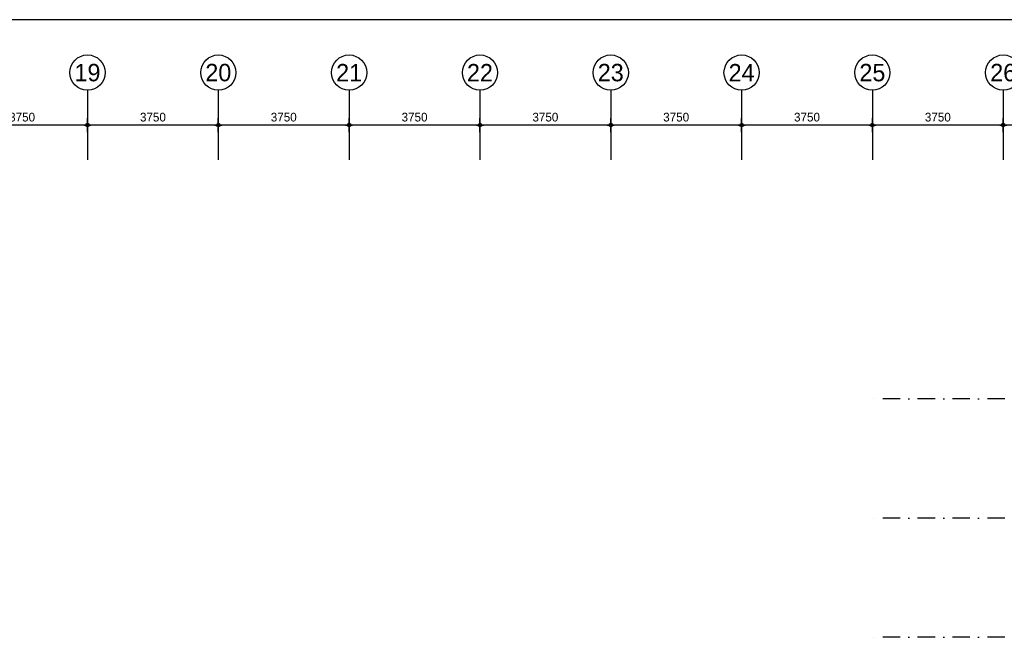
# Model space of a CAD drawing. Extents: x 0 to 140000, y 0 to 84100.
# Tile 86 of 105: x 77743 to 105968, y 65395 to 83100. Entities that reach past the tile are written whole.
import ezdxf
from ezdxf.enums import TextEntityAlignment as Align

# ---------------------------------------------------------------- set-up
doc = ezdxf.new("R2010")
doc.units = 0
doc.header["$LTSCALE"] = 100
doc.header["$MEASUREMENT"] = 0
doc.header["$PDMODE"] = 35
doc.header["$PDSIZE"] = 5
for name, pattern in [('B0201', [50, 31.25, -6.25, 6.25, -6.25]), ('B0403', [37.5, 25, -12.5]), ('DASHDOT', [1, 0.5, -0.25, 0, -0.25])]:
    doc.linetypes.add(name, pattern=pattern)
doc.layers.get('0').update_dxf_attribs({"linetype": 'CONTINUOUS'})
doc.layers.get('DEFPOINTS').update_dxf_attribs({"linetype": 'CONTINUOUS'})
for name, color, linetype in [('AL$7A---_STRAMIEN', 42, 'B0201'), ('AM$1A---_ALGEMEEN', 1, 'CONTINUOUS'), ('AT$1A---_TEKST', 2, 'CONTINUOUS'), ('BL$8A---_HULPLIJNEN', 1, 'CONTINUOUS')]:
    doc.layers.add(name, color=color, linetype=linetype)
doc.styles.add('03_200', font='B-GBP.shx', dxfattribs={"height": 700})
doc.styles.add('B-01', font='b-gbp')
doc.dimstyles.new('1732', dxfattribs={"dimscale": 100, "dimtxt": 2.5, "dimasz": 1, "dimexe": 0.18, "dimexo": 0.0625, "dimgap": 1, "dimtad": 1, "dimdec": 0, "dimzin": 0, "dimtxsty": 'B-01', "dimblk1": 'B-TOD', "dimblk2": 'B-TOD', "dimsah": 1, "dimcen": 1, "dimse1": 1, "dimse2": 1, "dimclrt": 2, "dimazin": 3, "dimtfac": 1, "dimtdec": 1, "dimtmove": 0, "dimatfit": 3, "dimtolj": 1, "dimtzin": 0})

# ---------------------------------------------------------------- blocks, each defined once
blk = doc.blocks.new('B-TOD')
for p, q in [((-1, 0), (1, 0)), ((0, -2), (0, 2))]:
    blk.add_line(p, q)
blk.add_circle((0, 0), 0.5)
blk = doc.blocks.new('*D26')
at = {"color": 0, "linetype": 'BYBLOCK'}
blk.add_line((105837, 80080), (102287, 80080), dxfattribs=at)
at = {"layer": 'DEFPOINTS', "color": 0, "linetype": 'BYBLOCK'}
for p in [(102187, 80080), (102187, 80080), (105937, 80080)]:
    blk.add_point(p, dxfattribs=at)
at = {"color": 0, "linetype": 'BYBLOCK', "xscale": 100, "yscale": 100, "zscale": 100, "rotation": 180}
blk.add_blockref('B-TOD', (102187, 80080), dxfattribs=at)
at = {"color": 0, "linetype": 'BYBLOCK', "xscale": 100, "yscale": 100, "zscale": 100}
blk.add_blockref('B-TOD', (105937, 80080), dxfattribs=at)
at = {"color": 2, "linetype": 'BYBLOCK', "insert": (104062, 80305), "char_height": 250, "attachment_point": 5, "style": 'B-01'}
blk.add_mtext('\\A1;3750', dxfattribs=at)
blk = doc.blocks.new('*D27')
at = {"color": 0, "linetype": 'BYBLOCK'}
blk.add_line((109587, 80080), (106037, 80080), dxfattribs=at)
at = {"layer": 'DEFPOINTS', "color": 0, "linetype": 'BYBLOCK'}
for p in [(105937, 80080), (105937, 80080), (109687, 80080)]:
    blk.add_point(p, dxfattribs=at)
at = {"color": 0, "linetype": 'BYBLOCK', "xscale": 100, "yscale": 100, "zscale": 100, "rotation": 180}
blk.add_blockref('B-TOD', (105937, 80080), dxfattribs=at)
at = {"color": 0, "linetype": 'BYBLOCK', "xscale": 100, "yscale": 100, "zscale": 100}
blk.add_blockref('B-TOD', (109687, 80080), dxfattribs=at)
at = {"color": 2, "linetype": 'BYBLOCK', "insert": (107812, 80305), "char_height": 250, "attachment_point": 5, "style": 'B-01'}
blk.add_mtext('\\A1;3750', dxfattribs=at)
blk = doc.blocks.new('*D30')
at = {"color": 0, "linetype": 'BYBLOCK'}
blk.add_line((98337, 80080), (94787, 80080), dxfattribs=at)
at = {"layer": 'DEFPOINTS', "color": 0, "linetype": 'BYBLOCK'}
for p in [(94687, 80080), (94687, 80080), (98437, 80080)]:
    blk.add_point(p, dxfattribs=at)
at = {"color": 0, "linetype": 'BYBLOCK', "xscale": 100, "yscale": 100, "zscale": 100, "rotation": 180}
blk.add_blockref('B-TOD', (94687, 80080), dxfattribs=at)
at = {"color": 0, "linetype": 'BYBLOCK', "xscale": 100, "yscale": 100, "zscale": 100}
blk.add_blockref('B-TOD', (98437, 80080), dxfattribs=at)
at = {"color": 2, "linetype": 'BYBLOCK', "insert": (96562, 80305), "char_height": 250, "attachment_point": 5, "style": 'B-01'}
blk.add_mtext('\\A1;3750', dxfattribs=at)
blk = doc.blocks.new('*D31')
at = {"color": 0, "linetype": 'BYBLOCK'}
blk.add_line((94587, 80080), (91037, 80080), dxfattribs=at)
at = {"layer": 'DEFPOINTS', "color": 0, "linetype": 'BYBLOCK'}
for p in [(90937, 80080), (90937, 80080), (94687, 80080)]:
    blk.add_point(p, dxfattribs=at)
at = {"color": 0, "linetype": 'BYBLOCK', "xscale": 100, "yscale": 100, "zscale": 100, "rotation": 180}
blk.add_blockref('B-TOD', (90937, 80080), dxfattribs=at)
at = {"color": 0, "linetype": 'BYBLOCK', "xscale": 100, "yscale": 100, "zscale": 100}
blk.add_blockref('B-TOD', (94687, 80080), dxfattribs=at)
at = {"color": 2, "linetype": 'BYBLOCK', "insert": (92812, 80305), "char_height": 250, "attachment_point": 5, "style": 'B-01'}
blk.add_mtext('\\A1;3750', dxfattribs=at)
blk = doc.blocks.new('*D32')
at = {"color": 0, "linetype": 'BYBLOCK'}
blk.add_line((87087, 80080), (83537, 80080), dxfattribs=at)
at = {"layer": 'DEFPOINTS', "color": 0, "linetype": 'BYBLOCK'}
for p in [(83437, 80080), (83437, 80080), (87187, 80080)]:
    blk.add_point(p, dxfattribs=at)
at = {"color": 0, "linetype": 'BYBLOCK', "xscale": 100, "yscale": 100, "zscale": 100, "rotation": 180}
blk.add_blockref('B-TOD', (83437, 80080), dxfattribs=at)
at = {"color": 0, "linetype": 'BYBLOCK', "xscale": 100, "yscale": 100, "zscale": 100}
blk.add_blockref('B-TOD', (87187, 80080), dxfattribs=at)
at = {"color": 2, "linetype": 'BYBLOCK', "insert": (85312, 80305), "char_height": 250, "attachment_point": 5, "style": 'B-01'}
blk.add_mtext('\\A1;3750', dxfattribs=at)
blk = doc.blocks.new('*D33')
at = {"color": 0, "linetype": 'BYBLOCK'}
blk.add_line((79587, 80080), (76037, 80080), dxfattribs=at)
at = {"layer": 'DEFPOINTS', "color": 0, "linetype": 'BYBLOCK'}
for p in [(75937, 80080), (75937, 80080), (79687, 80080)]:
    blk.add_point(p, dxfattribs=at)
at = {"color": 0, "linetype": 'BYBLOCK', "xscale": 100, "yscale": 100, "zscale": 100, "rotation": 180}
blk.add_blockref('B-TOD', (75937, 80080), dxfattribs=at)
at = {"color": 0, "linetype": 'BYBLOCK', "xscale": 100, "yscale": 100, "zscale": 100}
blk.add_blockref('B-TOD', (79687, 80080), dxfattribs=at)
at = {"color": 2, "linetype": 'BYBLOCK', "insert": (77812, 80305), "char_height": 250, "attachment_point": 5, "style": 'B-01'}
blk.add_mtext('\\A1;3750', dxfattribs=at)
blk = doc.blocks.new('*D34')
at = {"color": 0, "linetype": 'BYBLOCK'}
blk.add_line((83337, 80080), (79787, 80080), dxfattribs=at)
at = {"layer": 'DEFPOINTS', "color": 0, "linetype": 'BYBLOCK'}
for p in [(79687, 80080), (79687, 80080), (83437, 80080)]:
    blk.add_point(p, dxfattribs=at)
at = {"color": 0, "linetype": 'BYBLOCK', "xscale": 100, "yscale": 100, "zscale": 100, "rotation": 180}
blk.add_blockref('B-TOD', (79687, 80080), dxfattribs=at)
at = {"color": 0, "linetype": 'BYBLOCK', "xscale": 100, "yscale": 100, "zscale": 100}
blk.add_blockref('B-TOD', (83437, 80080), dxfattribs=at)
at = {"color": 2, "linetype": 'BYBLOCK', "insert": (81562, 80305), "char_height": 250, "attachment_point": 5, "style": 'B-01'}
blk.add_mtext('\\A1;3750', dxfattribs=at)
blk = doc.blocks.new('*D35')
at = {"color": 0, "linetype": 'BYBLOCK'}
blk.add_line((90837, 80080), (87287, 80080), dxfattribs=at)
at = {"layer": 'DEFPOINTS', "color": 0, "linetype": 'BYBLOCK'}
for p in [(87187, 80080), (87187, 80080), (90937, 80080)]:
    blk.add_point(p, dxfattribs=at)
at = {"color": 0, "linetype": 'BYBLOCK', "xscale": 100, "yscale": 100, "zscale": 100, "rotation": 180}
blk.add_blockref('B-TOD', (87187, 80080), dxfattribs=at)
at = {"color": 0, "linetype": 'BYBLOCK', "xscale": 100, "yscale": 100, "zscale": 100}
blk.add_blockref('B-TOD', (90937, 80080), dxfattribs=at)
at = {"color": 2, "linetype": 'BYBLOCK', "insert": (89062, 80305), "char_height": 250, "attachment_point": 5, "style": 'B-01'}
blk.add_mtext('\\A1;3750', dxfattribs=at)
blk = doc.blocks.new('*D36')
at = {"color": 0, "linetype": 'BYBLOCK'}
blk.add_line((102087, 80080), (98537, 80080), dxfattribs=at)
at = {"layer": 'DEFPOINTS', "color": 0, "linetype": 'BYBLOCK'}
for p in [(98437, 80080), (98437, 80080), (102187, 80080)]:
    blk.add_point(p, dxfattribs=at)
at = {"color": 0, "linetype": 'BYBLOCK', "xscale": 100, "yscale": 100, "zscale": 100, "rotation": 180}
blk.add_blockref('B-TOD', (98437, 80080), dxfattribs=at)
at = {"color": 0, "linetype": 'BYBLOCK', "xscale": 100, "yscale": 100, "zscale": 100}
blk.add_blockref('B-TOD', (102187, 80080), dxfattribs=at)
at = {"color": 2, "linetype": 'BYBLOCK', "insert": (100312, 80305), "char_height": 250, "attachment_point": 5, "style": 'B-01'}
blk.add_mtext('\\A1;3750', dxfattribs=at)
blk = doc.blocks.new('BORDER')
at = {"linetype": 'BYBLOCK'}
blk.add_line((1, 1), (0, 1), dxfattribs=at)

msp = doc.modelspace()

# ---------------------------------------------------------------- linework, layer by layer
at = {"layer": 'AL$7A---_STRAMIEN'}
for p, q in [((79686.7, 81079.7), (79686.7, 79079.7)), ((83436.7, 81079.7), (83436.7, 79079.7)), ((87186.7, 81079.7), (87186.7, 79079.7)), ((90936.7, 81079.7), (90936.7, 79079.7)), ((94686.7, 81079.7), (94686.7, 79079.7)), ((98436.7, 81079.7), (98436.7, 79079.7)), ((102186.7, 81079.7), (102186.7, 79079.7)), ((105936.7, 81079.7), (105936.7, 79079.7))]:
    msp.add_line(p, q, dxfattribs=at)
at = {"layer": 'AL$7A---_STRAMIEN', "color": 1, "linetype": 'DASHDOT', "ltscale": 10}
for p, q in [((130984.9, 72234.7), (102195, 72234.7)), ((130984.9, 68814.7), (102063.7, 68814.7)), ((130984.9, 65394.7), (102063.7, 65394.7))]:
    msp.add_line(p, q, dxfattribs=at)
at = {"layer": 'AT$1A---_TEKST', "color": 1}
for centre in [(79686.7, 81584.3), (83436.7, 81584.3), (87186.7, 81584.3), (90936.7, 81584.3), (94686.7, 81584.3), (98436.7, 81584.3), (102186.7, 81584.3), (105936.7, 81584.3)]:
    msp.add_circle(centre, 504.6, dxfattribs=at)

# ---------------------------------------------------------------- block references
at = {"layer": 'BL$8A---_HULPLIJNEN', "linetype": 'B0403', "xscale": 138000, "yscale": 82100, "zscale": 138000}
msp.add_blockref('BORDER', (1000, 1000), dxfattribs=at)

# ---------------------------------------------------------------- texts
at = {"layer": 'AT$1A---_TEKST', "color": 3, "style": '03_200'}
for s, p in [('19', (79686.7, 81584.3)), ('20', (83436.7, 81584.3)), ('21', (87186.7, 81584.3)), ('22', (90936.7, 81584.3)), ('23', (94686.7, 81584.3)), ('24', (98436.7, 81584.3)), ('25', (102186.7, 81584.3)), ('26', (105936.7, 81584.3))]:
    msp.add_text(s, height=500, dxfattribs=at).set_placement(p, align=Align.MIDDLE)

# ---------------------------------------------------------------- dimensions: what is measured, and where the dimension line sits
at = {"layer": 'AM$1A---_ALGEMEEN'}
for base, p1, p2, picture, middle in [((75936.7, 80079.7), (79686.7, 80079.6), (75936.7, 80079.6), '*D33', (77811.7, 80304.7)), ((79686.7, 80079.7), (83436.7, 80079.6), (79686.7, 80079.6), '*D34', (81561.7, 80304.7)), ((83436.7, 80079.7), (87186.7, 80079.6), (83436.7, 80079.6), '*D32', (85311.7, 80304.7)), ((87186.7, 80079.7), (90936.7, 80079.6), (87186.7, 80079.6), '*D35', (89061.7, 80304.7)), ((90936.7, 80079.7), (94686.7, 80079.6), (90936.7, 80079.6), '*D31', (92811.7, 80304.7)), ((94686.7, 80079.7), (98436.7, 80079.6), (94686.7, 80079.6), '*D30', (96561.7, 80304.7)), ((98436.7, 80079.7), (102186.7, 80079.6), (98436.7, 80079.6), '*D36', (100311.7, 80304.7)), ((102186.7, 80079.7), (105936.7, 80079.6), (102186.7, 80079.6), '*D26', (104061.7, 80304.7)), ((105936.7, 80079.7), (109686.7, 80079.6), (105936.7, 80079.6), '*D27', (107811.7, 80304.7))]:
    dim = msp.add_linear_dim(base=base, p1=p1, p2=p2, dimstyle='1732', dxfattribs=at)
    dim.commit()
    dim.dimension.update_dxf_attribs({"geometry": picture, "text_midpoint": middle})

doc.saveas('drawing.dxf')
